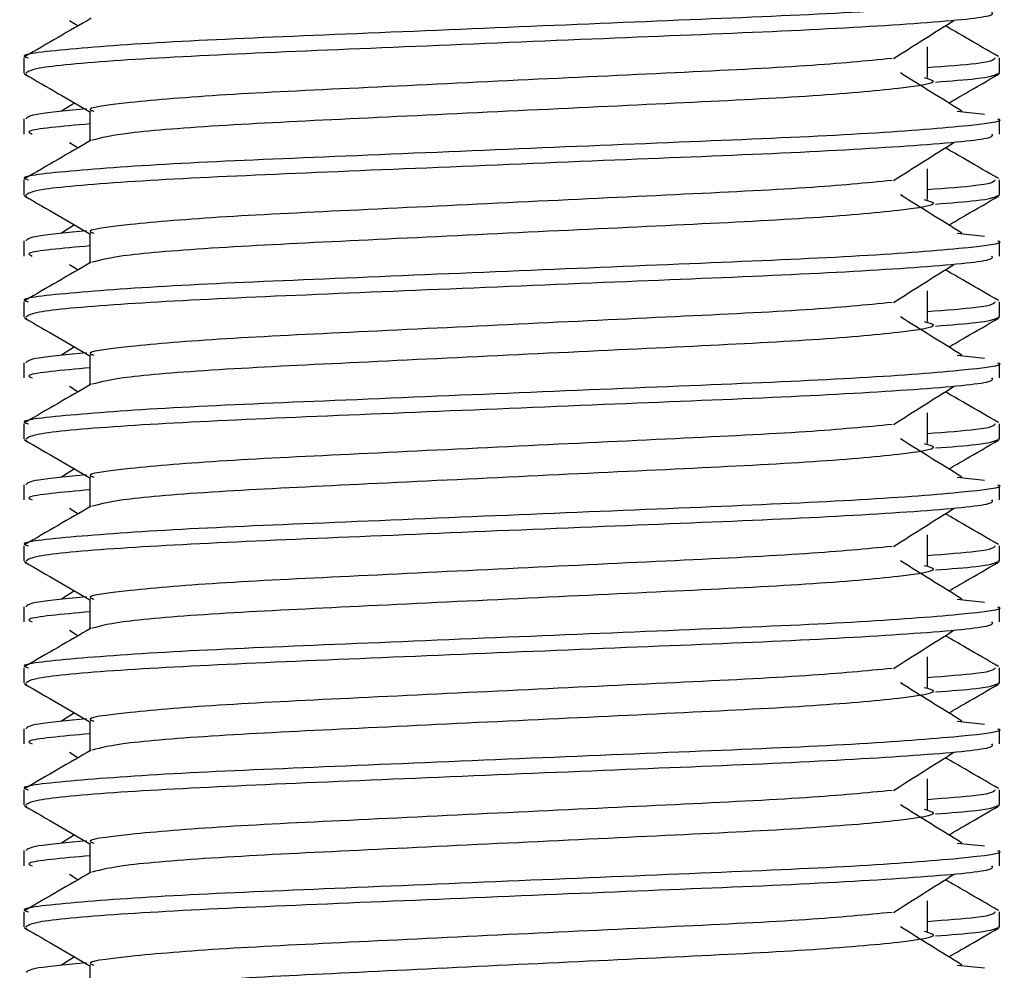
# Model space of a CAD drawing. Header units: millimetres. Extents: x 0 to 420, y 0 to 297.
# Tile 32 of 59: x 190.73 to 192.01, y 195.54 to 196.77. Entities that reach past the tile are written whole.
import ezdxf

# ---------------------------------------------------------------- set-up
doc = ezdxf.new("R2010")
doc.units = ezdxf.units.MM

msp = doc.modelspace()

# ---------------------------------------------------------------- linework, layer by layer
at = {"color": 7, "linetype": 'Continuous', "lineweight": 25}
for p, q in [((190.79737, 196.7696), (190.80857, 196.76254)), ((191.9092, 196.69559), (191.9092, 196.73511)), ((190.73825, 196.72106), (190.73825, 196.70137)), ((192.00276, 196.70137), (192.00276, 196.72106)), ((190.73863, 196.70053), (190.74183, 196.69981)), ((192, 196.70137), (192.00238, 196.70053)), ((190.80404, 196.66253), (190.78697, 196.65196)), ((190.82381, 196.65191), (190.82381, 196.6133)), ((191.94768, 196.65199), (191.98332, 196.64815)), ((190.73825, 196.64209), (190.73825, 196.62233)), ((192.00276, 196.62233), (192.00276, 196.64209)), ((190.79737, 196.61154), (190.80857, 196.60448)), ((191.9092, 196.53753), (191.9092, 196.57704)), ((190.73825, 196.563), (190.73825, 196.5433)), ((192.00276, 196.5433), (192.00276, 196.563)), ((190.73863, 196.54246), (190.74183, 196.54175)), ((192, 196.5433), (192.00238, 196.54246)), ((190.80404, 196.50447), (190.78697, 196.49389)), ((190.82381, 196.49384), (190.82381, 196.45524)), ((191.94768, 196.49393), (191.98332, 196.49009)), ((190.73825, 196.48403), (190.73825, 196.46427)), ((192.00276, 196.46427), (192.00276, 196.48403)), ((190.79737, 196.45348), (190.80857, 196.44642)), ((191.9092, 196.37946), (191.9092, 196.41898)), ((190.73825, 196.40494), (190.73825, 196.38524)), ((192.00276, 196.38524), (192.00276, 196.40494)), ((190.73863, 196.3844), (190.74183, 196.38369)), ((192, 196.38524), (192.00238, 196.3844)), ((190.80404, 196.34641), (190.78697, 196.33583)), ((190.73825, 196.32597), (190.73825, 196.30621)), ((190.82381, 196.33578), (190.82381, 196.29718)), ((191.94768, 196.33587), (191.98332, 196.33203)), ((192.00276, 196.30621), (192.00276, 196.32597)), ((190.79737, 196.29541), (190.80857, 196.28836)), ((191.9092, 196.2214), (191.9092, 196.26092)), ((190.73825, 196.24687), (190.73825, 196.22718)), ((192.00276, 196.22718), (192.00276, 196.24687)), ((190.73863, 196.22634), (190.74183, 196.22562)), ((192, 196.22718), (192.00238, 196.22634)), ((190.80404, 196.18834), (190.78697, 196.17777)), ((190.82381, 196.17772), (190.82381, 196.13911)), ((191.94768, 196.1778), (191.98332, 196.17396)), ((190.73825, 196.1679), (190.73825, 196.14814)), ((192.00276, 196.14814), (192.00276, 196.1679)), ((190.79737, 196.13735), (190.80857, 196.13029)), ((191.9092, 196.06334), (191.9092, 196.10285)), ((190.73825, 196.08881), (190.73825, 196.06911)), ((192.00276, 196.06911), (192.00276, 196.08881)), ((192, 196.06911), (192.00238, 196.06827)), ((190.73863, 196.06827), (190.74183, 196.06756)), ((190.80404, 196.03028), (190.78697, 196.0197)), ((190.82381, 196.01965), (190.82381, 195.98105)), ((191.94768, 196.01974), (191.98332, 196.0159)), ((190.73825, 196.00984), (190.73825, 195.99008)), ((192.00276, 195.99008), (192.00276, 196.00984)), ((190.79737, 195.97929), (190.80857, 195.97223)), ((191.9092, 195.90528), (191.9092, 195.94479)), ((190.73825, 195.93075), (190.73825, 195.91105)), ((192.00276, 195.91105), (192.00276, 195.93075)), ((190.73863, 195.91021), (190.74183, 195.9095)), ((192, 195.91105), (192.00238, 195.91021)), ((190.80404, 195.87222), (190.78697, 195.86164)), ((190.73825, 195.85178), (190.73825, 195.83202)), ((190.82381, 195.86159), (190.82381, 195.82299)), ((191.94768, 195.86168), (191.98332, 195.85784)), ((192.00276, 195.83202), (192.00276, 195.85178)), ((190.79737, 195.82122), (190.80857, 195.81417)), ((191.9092, 195.74721), (191.9092, 195.78673)), ((190.73825, 195.77268), (190.73825, 195.75299)), ((192.00276, 195.75299), (192.00276, 195.77268)), ((190.73863, 195.75215), (190.74183, 195.75143)), ((192, 195.75299), (192.00238, 195.75215)), ((190.80404, 195.71415), (190.78697, 195.70358)), ((190.82381, 195.70353), (190.82381, 195.66492)), ((191.94768, 195.70362), (191.98332, 195.69978)), ((190.73825, 195.69371), (190.73825, 195.67395)), ((192.00276, 195.67395), (192.00276, 195.69371)), ((190.79737, 195.66316), (190.80857, 195.6561)), ((191.9092, 195.58915), (191.9092, 195.62867)), ((190.73825, 195.61462), (190.73825, 195.59493)), ((192.00276, 195.59493), (192.00276, 195.61462)), ((190.73863, 195.59408), (190.74183, 195.59337)), ((192, 195.59493), (192.00238, 195.59408)), ((190.80404, 195.55609), (190.78697, 195.54552)), ((190.82381, 195.54547), (190.82381, 195.50686)), ((191.94768, 195.54555), (191.98332, 195.54171))]:
    msp.add_line(p, q, dxfattribs=at)
for points, knots in [([(192.00005, 196.80016), (192.00092, 196.79988), (192.01117, 196.79654), (191.95883, 196.79011), (191.82508, 196.77967), (191.61916, 196.77094), (191.37955, 196.76115), (191.13891, 196.75095), (190.92908, 196.74238), (190.79041, 196.73219), (190.72841, 196.72507), (190.74222, 196.72154), (190.74407, 196.72106)], [0, 0, 0, 0, 0.0110241, 0.1311888, 0.2546953, 0.3734373, 0.495237, 0.6181845, 0.7364377, 0.859358, 0.981202, 1, 1, 1, 1]), ([(190.82543, 196.7723), (190.81114, 196.76403), (190.78255, 196.74748), (190.75396, 196.73094), (190.73966, 196.72266)], [0, 0, 0, 0, 0.499935, 1, 1, 1, 1]), ([(191.99218, 196.78039), (191.99345, 196.7787), (191.99698, 196.77398), (191.90245, 196.7652), (191.731, 196.75538), (191.5043, 196.74667), (191.26011, 196.73625), (191.03052, 196.727), (190.85122, 196.71782), (190.75122, 196.70849), (190.7439, 196.70339), (190.74101, 196.70137)], [0, 0, 0, 0, 0.0687542, 0.1915913, 0.313424, 0.4320526, 0.5554842, 0.6757146, 0.7957061, 0.9191739, 1, 1, 1, 1]), ([(191.86515, 196.7201), (191.87822, 196.72835), (191.90434, 196.74485), (191.93054, 196.76135), (191.94364, 196.7696)], [0, 0, 0, 0, 0.4999896, 1, 1, 1, 1]), ([(192.00135, 196.72266), (191.98705, 196.73093), (191.96408, 196.74423), (191.94111, 196.75752), (191.93244, 196.76254)], [0, 0, 0, 0, 0.622406, 1, 1, 1, 1]), ([(191.86355, 196.72016), (191.83011, 196.71693), (191.76225, 196.71037), (191.58477, 196.70177), (191.37853, 196.692), (191.1702, 196.68179), (190.98883, 196.67323), (190.86889, 196.66304), (190.81528, 196.65591), (190.82728, 196.65237), (190.8289, 196.65189)], [0, 0, 0, 0, 0.1340309, 0.2719374, 0.4133992, 0.5561955, 0.6935339, 0.8362986, 0.9778119, 1, 1, 1, 1]), ([(191.99694, 196.72106), (191.99575, 196.71861), (191.99378, 196.71454), (191.93318, 196.70994), (191.9092, 196.70812)], [0, 0, 0, 0, 0.6042483, 1, 1, 1, 1]), ([(190.73953, 196.69986), (190.75382, 196.69159), (190.78192, 196.67534), (190.81001, 196.65908), (190.82381, 196.65109)], [0, 0, 0, 0, 0.5088672, 1, 1, 1, 1]), ([(191.90488, 196.69567), (191.91071, 196.69399), (191.92718, 196.68926), (191.88162, 196.68144), (191.76296, 196.671), (191.58564, 196.66227), (191.37844, 196.65249), (191.16966, 196.64228), (190.99101, 196.63373), (190.86201, 196.6236), (190.83832, 196.61728), (190.82675, 196.61419)], [0, 0, 0, 0, 0.0638066, 0.1803218, 0.300081, 0.415215, 0.5333173, 0.6525337, 0.7671935, 0.8863835, 1, 1, 1, 1]), ([(191.95404, 196.65196), (191.94072, 196.66021), (191.91408, 196.67671), (191.8875, 196.69321), (191.87421, 196.70146)], [0, 0, 0, 0, 0.5000108, 1, 1, 1, 1]), ([(191.99918, 196.69981), (191.99498, 196.69784), (191.98789, 196.6945), (191.93941, 196.69078), (191.91972, 196.68927)], [0, 0, 0, 0, 0.5937937, 1, 1, 1, 1]), ([(191.93697, 196.66253), (191.94418, 196.6667), (191.96568, 196.67915), (191.98719, 196.69159), (192.00148, 196.69986)], [0, 0, 0, 0, 0.3351873, 1, 1, 1, 1]), ([(190.8194, 196.6548), (190.79507, 196.65255), (190.74695, 196.64809), (190.74294, 196.64408), (190.74096, 196.64209)], [0, 0, 0, 0, 0.5055846, 1, 1, 1, 1]), ([(192.00005, 196.64209), (192.00092, 196.64181), (192.01117, 196.63847), (191.95883, 196.63204), (191.82508, 196.6216), (191.61916, 196.61288), (191.37955, 196.60309), (191.13891, 196.59288), (190.92908, 196.58432), (190.79041, 196.57412), (190.72841, 196.56701), (190.74222, 196.56347), (190.74407, 196.563)], [0, 0, 0, 0, 0.0110241, 0.1311888, 0.2546953, 0.3734373, 0.495237, 0.6181845, 0.7364377, 0.859358, 0.981202, 1, 1, 1, 1]), ([(190.82381, 196.63545), (190.78794, 196.63223), (190.73671, 196.62763), (190.74603, 196.62355), (190.74883, 196.62233)], [0, 0, 0, 0, 0.7002075, 1, 1, 1, 1]), ([(191.99218, 196.62233), (191.99345, 196.62064), (191.99698, 196.61592), (191.90245, 196.60714), (191.731, 196.59732), (191.5043, 196.58861), (191.26011, 196.57819), (191.03052, 196.56893), (190.85122, 196.55975), (190.75122, 196.55043), (190.7439, 196.54532), (190.74101, 196.5433)], [0, 0, 0, 0, 0.0687542, 0.1915913, 0.313424, 0.4320526, 0.5554842, 0.6757146, 0.7957061, 0.9191739, 1, 1, 1, 1]), ([(190.82543, 196.61424), (190.81114, 196.60597), (190.78255, 196.58942), (190.75396, 196.57287), (190.73966, 196.5646)], [0, 0, 0, 0, 0.499935, 1, 1, 1, 1]), ([(191.86515, 196.56204), (191.87822, 196.57029), (191.90434, 196.58679), (191.93054, 196.60329), (191.94364, 196.61154)], [0, 0, 0, 0, 0.4999896, 1, 1, 1, 1]), ([(192.00135, 196.5646), (191.98705, 196.57287), (191.96408, 196.58616), (191.94111, 196.59946), (191.93244, 196.60448)], [0, 0, 0, 0, 0.622406, 1, 1, 1, 1]), ([(191.86355, 196.5621), (191.83011, 196.55886), (191.76225, 196.5523), (191.58477, 196.54371), (191.37853, 196.53394), (191.1702, 196.52373), (190.98883, 196.51516), (190.86889, 196.50497), (190.81528, 196.49785), (190.82728, 196.4943), (190.8289, 196.49382)], [0, 0, 0, 0, 0.1340309, 0.2719374, 0.4133992, 0.5561955, 0.6935339, 0.8362986, 0.9778119, 1, 1, 1, 1]), ([(191.99694, 196.563), (191.99575, 196.56054), (191.99378, 196.55648), (191.93318, 196.55188), (191.9092, 196.55006)], [0, 0, 0, 0, 0.6042483, 1, 1, 1, 1]), ([(190.73953, 196.5418), (190.75382, 196.53353), (190.78192, 196.51727), (190.81001, 196.50101), (190.82381, 196.49303)], [0, 0, 0, 0, 0.5088672, 1, 1, 1, 1]), ([(191.95404, 196.49389), (191.94072, 196.50214), (191.91408, 196.51864), (191.8875, 196.53515), (191.87421, 196.5434)], [0, 0, 0, 0, 0.5000108, 1, 1, 1, 1]), ([(191.99918, 196.54175), (191.99498, 196.53977), (191.98789, 196.53644), (191.93941, 196.53272), (191.91972, 196.5312)], [0, 0, 0, 0, 0.5937937, 1, 1, 1, 1]), ([(191.93697, 196.50447), (191.94418, 196.50864), (191.96568, 196.52109), (191.98719, 196.53353), (192.00148, 196.5418)], [0, 0, 0, 0, 0.3351873, 1, 1, 1, 1]), ([(191.90488, 196.53761), (191.91071, 196.53593), (191.92718, 196.53119), (191.88162, 196.52337), (191.76296, 196.51294), (191.58564, 196.50421), (191.37844, 196.49442), (191.16966, 196.48421), (190.99101, 196.47566), (190.86201, 196.46553), (190.83832, 196.45921), (190.82675, 196.45613)], [0, 0, 0, 0, 0.06380663, 0.18032175, 0.30008096, 0.41521504, 0.53331731, 0.65253371, 0.76719347, 0.88638352, 1, 1, 1, 1]), ([(190.8194, 196.49674), (190.79507, 196.49449), (190.74695, 196.49003), (190.74294, 196.48601), (190.74096, 196.48403)], [0, 0, 0, 0, 0.5055846, 1, 1, 1, 1]), ([(192.00005, 196.48403), (192.00092, 196.48375), (192.01117, 196.48041), (191.95883, 196.47398), (191.82508, 196.46354), (191.61916, 196.45481), (191.37955, 196.44503), (191.13891, 196.43482), (190.92908, 196.42625), (190.79041, 196.41606), (190.72841, 196.40895), (190.74222, 196.40541), (190.74407, 196.40494)], [0, 0, 0, 0, 0.0110241, 0.1311888, 0.2546953, 0.3734373, 0.495237, 0.6181845, 0.7364377, 0.859358, 0.981202, 1, 1, 1, 1]), ([(190.82381, 196.47739), (190.78794, 196.47417), (190.73671, 196.46957), (190.74603, 196.46549), (190.74883, 196.46427)], [0, 0, 0, 0, 0.7002075, 1, 1, 1, 1]), ([(191.99218, 196.46427), (191.99345, 196.46257), (191.99698, 196.45786), (191.90245, 196.44908), (191.731, 196.43926), (191.5043, 196.43055), (191.26011, 196.42012), (191.03052, 196.41087), (190.85122, 196.40169), (190.75122, 196.39236), (190.7439, 196.38726), (190.74101, 196.38524)], [0, 0, 0, 0, 0.0687542, 0.1915913, 0.313424, 0.4320526, 0.5554842, 0.6757146, 0.7957061, 0.9191739, 1, 1, 1, 1]), ([(190.82543, 196.45618), (190.81114, 196.4479), (190.78255, 196.43135), (190.75396, 196.41481), (190.73966, 196.40654)], [0, 0, 0, 0, 0.499935, 1, 1, 1, 1]), ([(191.86515, 196.40398), (191.87822, 196.41223), (191.90434, 196.42873), (191.93054, 196.44523), (191.94364, 196.45348)], [0, 0, 0, 0, 0.49998964, 1, 1, 1, 1]), ([(192.00135, 196.40654), (191.98705, 196.41481), (191.96408, 196.4281), (191.94111, 196.4414), (191.93244, 196.44642)], [0, 0, 0, 0, 0.622406, 1, 1, 1, 1]), ([(191.86355, 196.40404), (191.83011, 196.4008), (191.76225, 196.39424), (191.58477, 196.38565), (191.37853, 196.37588), (191.1702, 196.36567), (190.98883, 196.3571), (190.86889, 196.34691), (190.81528, 196.33979), (190.82728, 196.33624), (190.8289, 196.33576)], [0, 0, 0, 0, 0.1340309, 0.2719374, 0.4133992, 0.5561955, 0.6935339, 0.8362986, 0.9778119, 1, 1, 1, 1]), ([(191.99694, 196.40494), (191.99575, 196.40248), (191.99378, 196.39841), (191.93318, 196.39382), (191.9092, 196.392)], [0, 0, 0, 0, 0.6042483, 1, 1, 1, 1]), ([(190.73953, 196.38374), (190.75382, 196.37546), (190.78192, 196.35921), (190.81001, 196.34295), (190.82381, 196.33496)], [0, 0, 0, 0, 0.5088672, 1, 1, 1, 1]), ([(191.90488, 196.37954), (191.91071, 196.37787), (191.92718, 196.37313), (191.88162, 196.36531), (191.76296, 196.35487), (191.58564, 196.34614), (191.37844, 196.33636), (191.16966, 196.32615), (190.99101, 196.3176), (190.86201, 196.30747), (190.83832, 196.30115), (190.82675, 196.29806)], [0, 0, 0, 0, 0.0638066, 0.1803218, 0.300081, 0.415215, 0.5333173, 0.6525337, 0.7671935, 0.8863835, 1, 1, 1, 1]), ([(191.95404, 196.33583), (191.94072, 196.34408), (191.91408, 196.36058), (191.8875, 196.37708), (191.87421, 196.38533)], [0, 0, 0, 0, 0.5000108, 1, 1, 1, 1]), ([(191.99918, 196.38369), (191.99498, 196.38171), (191.98789, 196.37838), (191.93941, 196.37465), (191.91972, 196.37314)], [0, 0, 0, 0, 0.5937937, 1, 1, 1, 1]), ([(191.93697, 196.34641), (191.94418, 196.35058), (191.96568, 196.36302), (191.98719, 196.37546), (192.00148, 196.38374)], [0, 0, 0, 0, 0.3351873, 1, 1, 1, 1]), ([(190.8194, 196.33868), (190.79507, 196.33642), (190.74695, 196.33196), (190.74294, 196.32795), (190.74096, 196.32597)], [0, 0, 0, 0, 0.5055846, 1, 1, 1, 1]), ([(192.00005, 196.32597), (192.00092, 196.32569), (192.01117, 196.32235), (191.95883, 196.31592), (191.82508, 196.30548), (191.61916, 196.29675), (191.37955, 196.28696), (191.13891, 196.27676), (190.92908, 196.26819), (190.79041, 196.258), (190.72841, 196.25088), (190.74222, 196.24735), (190.74407, 196.24687)], [0, 0, 0, 0, 0.0110241, 0.1311888, 0.2546953, 0.3734373, 0.495237, 0.6181845, 0.7364377, 0.859358, 0.981202, 1, 1, 1, 1]), ([(190.82381, 196.31933), (190.78794, 196.31611), (190.73671, 196.3115), (190.74603, 196.30743), (190.74883, 196.30621)], [0, 0, 0, 0, 0.7002075, 1, 1, 1, 1]), ([(191.99218, 196.30621), (191.99345, 196.30451), (191.99698, 196.29979), (191.90245, 196.29102), (191.731, 196.28119), (191.5043, 196.27248), (191.26011, 196.26206), (191.03052, 196.25281), (190.85122, 196.24363), (190.75122, 196.2343), (190.7439, 196.2292), (190.74101, 196.22718)], [0, 0, 0, 0, 0.06875415, 0.19159131, 0.31342403, 0.43205259, 0.55548424, 0.67571462, 0.79570609, 0.91917386, 1, 1, 1, 1]), ([(190.82543, 196.29811), (190.81114, 196.28984), (190.78255, 196.27329), (190.75396, 196.25675), (190.73966, 196.24847)], [0, 0, 0, 0, 0.499935, 1, 1, 1, 1]), ([(191.86515, 196.24591), (191.87822, 196.25416), (191.90434, 196.27066), (191.93054, 196.28716), (191.94364, 196.29541)], [0, 0, 0, 0, 0.4999896, 1, 1, 1, 1]), ([(192.00135, 196.24847), (191.98705, 196.25675), (191.96408, 196.27004), (191.94111, 196.28333), (191.93244, 196.28836)], [0, 0, 0, 0, 0.622406, 1, 1, 1, 1]), ([(191.86355, 196.24597), (191.83011, 196.24274), (191.76225, 196.23618), (191.58477, 196.22758), (191.37853, 196.21781), (191.1702, 196.20761), (190.98883, 196.19904), (190.86889, 196.18885), (190.81528, 196.18172), (190.82728, 196.17818), (190.8289, 196.1777)], [0, 0, 0, 0, 0.1340309, 0.2719374, 0.4133992, 0.5561955, 0.6935339, 0.8362986, 0.9778119, 1, 1, 1, 1]), ([(191.99694, 196.24687), (191.99575, 196.24442), (191.99378, 196.24035), (191.93318, 196.23575), (191.9092, 196.23393)], [0, 0, 0, 0, 0.6042483, 1, 1, 1, 1]), ([(190.73953, 196.22567), (190.75382, 196.2174), (190.78192, 196.20115), (190.81001, 196.18489), (190.82381, 196.1769)], [0, 0, 0, 0, 0.5088672, 1, 1, 1, 1]), ([(191.95404, 196.17777), (191.94072, 196.18602), (191.91408, 196.20252), (191.8875, 196.21902), (191.87421, 196.22727)], [0, 0, 0, 0, 0.5000108, 1, 1, 1, 1]), ([(191.99918, 196.22562), (191.99498, 196.22365), (191.98789, 196.22032), (191.93941, 196.21659), (191.91972, 196.21508)], [0, 0, 0, 0, 0.5937937, 1, 1, 1, 1]), ([(191.93697, 196.18834), (191.94418, 196.19251), (191.96568, 196.20496), (191.98719, 196.2174), (192.00148, 196.22567)], [0, 0, 0, 0, 0.3351873, 1, 1, 1, 1]), ([(191.90488, 196.22148), (191.91071, 196.2198), (191.92718, 196.21507), (191.88162, 196.20725), (191.76296, 196.19681), (191.58564, 196.18808), (191.37844, 196.1783), (191.16966, 196.16809), (190.99101, 196.15954), (190.86201, 196.14941), (190.83832, 196.14309), (190.82675, 196.14)], [0, 0, 0, 0, 0.06380663, 0.18032175, 0.30008096, 0.41521504, 0.53331731, 0.65253371, 0.76719347, 0.88638352, 1, 1, 1, 1]), ([(190.8194, 196.18061), (190.79507, 196.17836), (190.74695, 196.1739), (190.74294, 196.16989), (190.74096, 196.1679)], [0, 0, 0, 0, 0.5055846, 1, 1, 1, 1]), ([(192.00005, 196.1679), (192.00092, 196.16762), (192.01117, 196.16428), (191.95883, 196.15785), (191.82508, 196.14741), (191.61916, 196.13869), (191.37955, 196.1289), (191.13891, 196.1187), (190.92908, 196.11013), (190.79041, 196.09994), (190.72841, 196.09282), (190.74222, 196.08928), (190.74407, 196.08881)], [0, 0, 0, 0, 0.0110241, 0.1311888, 0.2546953, 0.3734373, 0.495237, 0.6181845, 0.7364377, 0.859358, 0.981202, 1, 1, 1, 1]), ([(190.82381, 196.16127), (190.78794, 196.15804), (190.73671, 196.15344), (190.74603, 196.14936), (190.74883, 196.14814)], [0, 0, 0, 0, 0.7002075, 1, 1, 1, 1]), ([(191.99218, 196.14814), (191.99345, 196.14645), (191.99698, 196.14173), (191.90245, 196.13295), (191.731, 196.12313), (191.5043, 196.11442), (191.26011, 196.104), (191.03052, 196.09474), (190.85122, 196.08556), (190.75122, 196.07624), (190.7439, 196.07113), (190.74101, 196.06911)], [0, 0, 0, 0, 0.0687542, 0.1915913, 0.313424, 0.4320526, 0.5554842, 0.6757146, 0.7957061, 0.9191739, 1, 1, 1, 1]), ([(190.82543, 196.14005), (190.81114, 196.13178), (190.78255, 196.11523), (190.75396, 196.09868), (190.73966, 196.09041)], [0, 0, 0, 0, 0.499935, 1, 1, 1, 1]), ([(191.86515, 196.08785), (191.87822, 196.0961), (191.90434, 196.1126), (191.93054, 196.1291), (191.94364, 196.13735)], [0, 0, 0, 0, 0.4999896, 1, 1, 1, 1]), ([(192.00135, 196.09041), (191.98705, 196.09868), (191.96408, 196.11197), (191.94111, 196.12527), (191.93244, 196.13029)], [0, 0, 0, 0, 0.622406, 1, 1, 1, 1]), ([(191.86355, 196.08791), (191.83011, 196.08468), (191.76225, 196.07811), (191.58477, 196.06952), (191.37853, 196.05975), (191.1702, 196.04954), (190.98883, 196.04097), (190.86889, 196.03078), (190.81528, 196.02366), (190.82728, 196.02011), (190.8289, 196.01963)], [0, 0, 0, 0, 0.1340309, 0.2719374, 0.4133992, 0.5561955, 0.6935339, 0.8362986, 0.9778119, 1, 1, 1, 1]), ([(191.99694, 196.08881), (191.99575, 196.08635), (191.99378, 196.08229), (191.93318, 196.07769), (191.9092, 196.07587)], [0, 0, 0, 0, 0.6042483, 1, 1, 1, 1]), ([(191.95404, 196.0197), (191.94072, 196.02795), (191.91408, 196.04446), (191.8875, 196.06096), (191.87421, 196.06921)], [0, 0, 0, 0, 0.5000108, 1, 1, 1, 1]), ([(190.73953, 196.06761), (190.75382, 196.05934), (190.78192, 196.04308), (190.81001, 196.02682), (190.82381, 196.01884)], [0, 0, 0, 0, 0.5088672, 1, 1, 1, 1]), ([(191.90488, 196.06342), (191.91071, 196.06174), (191.92718, 196.05701), (191.88162, 196.04918), (191.76296, 196.03875), (191.58564, 196.03002), (191.37844, 196.02023), (191.16966, 196.01002), (190.99101, 196.00147), (190.86201, 195.99134), (190.83832, 195.98502), (190.82675, 195.98194)], [0, 0, 0, 0, 0.0638066, 0.1803218, 0.300081, 0.415215, 0.5333173, 0.6525337, 0.7671935, 0.8863835, 1, 1, 1, 1]), ([(191.99918, 196.06756), (191.99498, 196.06558), (191.98789, 196.06225), (191.93941, 196.05853), (191.91972, 196.05701)], [0, 0, 0, 0, 0.5937937, 1, 1, 1, 1]), ([(191.93697, 196.03028), (191.94418, 196.03445), (191.96568, 196.0469), (191.98719, 196.05934), (192.00148, 196.06761)], [0, 0, 0, 0, 0.3351873, 1, 1, 1, 1]), ([(190.8194, 196.02255), (190.79507, 196.0203), (190.74695, 196.01584), (190.74294, 196.01182), (190.74096, 196.00984)], [0, 0, 0, 0, 0.5055846, 1, 1, 1, 1]), ([(192.00005, 196.00984), (192.00092, 196.00956), (192.01117, 196.00622), (191.95883, 195.99979), (191.82508, 195.98935), (191.61916, 195.98062), (191.37955, 195.97084), (191.13891, 195.96063), (190.92908, 195.95206), (190.79041, 195.94187), (190.72841, 195.93476), (190.74222, 195.93122), (190.74407, 195.93075)], [0, 0, 0, 0, 0.0110241, 0.1311888, 0.2546953, 0.3734373, 0.495237, 0.6181845, 0.7364377, 0.859358, 0.981202, 1, 1, 1, 1]), ([(190.82381, 196.0032), (190.78794, 195.99998), (190.73671, 195.99538), (190.74603, 195.9913), (190.74883, 195.99008)], [0, 0, 0, 0, 0.7002075, 1, 1, 1, 1]), ([(190.82543, 195.98199), (190.81114, 195.97371), (190.78255, 195.95716), (190.75396, 195.94062), (190.73966, 195.93235)], [0, 0, 0, 0, 0.499935, 1, 1, 1, 1]), ([(191.99218, 195.99008), (191.99345, 195.98839), (191.99698, 195.98367), (191.90245, 195.97489), (191.731, 195.96507), (191.5043, 195.95636), (191.26011, 195.94593), (191.03052, 195.93668), (190.85122, 195.9275), (190.75122, 195.91817), (190.7439, 195.91307), (190.74101, 195.91105)], [0, 0, 0, 0, 0.0687542, 0.1915913, 0.313424, 0.4320526, 0.5554842, 0.6757146, 0.7957061, 0.9191739, 1, 1, 1, 1]), ([(191.86515, 195.92979), (191.87822, 195.93804), (191.90434, 195.95454), (191.93054, 195.97104), (191.94364, 195.97929)], [0, 0, 0, 0, 0.4999896, 1, 1, 1, 1]), ([(192.00135, 195.93235), (191.98705, 195.94062), (191.96408, 195.95391), (191.94111, 195.96721), (191.93244, 195.97223)], [0, 0, 0, 0, 0.622406, 1, 1, 1, 1]), ([(191.86355, 195.92985), (191.83011, 195.92661), (191.76225, 195.92005), (191.58477, 195.91146), (191.37853, 195.90169), (191.1702, 195.89148), (190.98883, 195.88291), (190.86889, 195.87272), (190.81528, 195.8656), (190.82728, 195.86205), (190.8289, 195.86157)], [0, 0, 0, 0, 0.1340309, 0.2719374, 0.4133992, 0.5561955, 0.6935339, 0.8362986, 0.9778119, 1, 1, 1, 1]), ([(191.99694, 195.93075), (191.99575, 195.92829), (191.99378, 195.92422), (191.93318, 195.91963), (191.9092, 195.91781)], [0, 0, 0, 0, 0.6042483, 1, 1, 1, 1]), ([(190.73953, 195.90955), (190.75382, 195.90128), (190.78192, 195.88502), (190.81001, 195.86876), (190.82381, 195.86077)], [0, 0, 0, 0, 0.5088672, 1, 1, 1, 1]), ([(191.90488, 195.90535), (191.91071, 195.90368), (191.92718, 195.89894), (191.88162, 195.89112), (191.76296, 195.88068), (191.58564, 195.87195), (191.37844, 195.86217), (191.16966, 195.85196), (190.99101, 195.84341), (190.86201, 195.83328), (190.83832, 195.82696), (190.82675, 195.82388)], [0, 0, 0, 0, 0.0638066, 0.1803218, 0.300081, 0.415215, 0.5333173, 0.6525337, 0.7671935, 0.8863835, 1, 1, 1, 1]), ([(191.95404, 195.86164), (191.94072, 195.86989), (191.91408, 195.88639), (191.8875, 195.90289), (191.87421, 195.91114)], [0, 0, 0, 0, 0.5000108, 1, 1, 1, 1]), ([(191.99918, 195.9095), (191.99498, 195.90752), (191.98789, 195.90419), (191.93941, 195.90046), (191.91972, 195.89895)], [0, 0, 0, 0, 0.5937937, 1, 1, 1, 1]), ([(191.93697, 195.87222), (191.94418, 195.87639), (191.96568, 195.88883), (191.98719, 195.90128), (192.00148, 195.90955)], [0, 0, 0, 0, 0.3351873, 1, 1, 1, 1]), ([(190.8194, 195.86449), (190.79507, 195.86223), (190.74695, 195.85777), (190.74294, 195.85376), (190.74096, 195.85178)], [0, 0, 0, 0, 0.5055846, 1, 1, 1, 1]), ([(192.00005, 195.85178), (192.00092, 195.8515), (192.01117, 195.84816), (191.95883, 195.84173), (191.82508, 195.83129), (191.61916, 195.82256), (191.37955, 195.81277), (191.13891, 195.80257), (190.92908, 195.794), (190.79041, 195.78381), (190.72841, 195.77669), (190.74222, 195.77316), (190.74407, 195.77268)], [0, 0, 0, 0, 0.0110241, 0.1311888, 0.2546953, 0.3734373, 0.495237, 0.6181845, 0.7364377, 0.859358, 0.981202, 1, 1, 1, 1]), ([(190.82381, 195.84514), (190.78794, 195.84192), (190.73671, 195.83731), (190.74603, 195.83324), (190.74883, 195.83202)], [0, 0, 0, 0, 0.7002075, 1, 1, 1, 1]), ([(191.99218, 195.83202), (191.99345, 195.83032), (191.99698, 195.8256), (191.90245, 195.81683), (191.731, 195.807), (191.5043, 195.79829), (191.26011, 195.78787), (191.03052, 195.77862), (190.85122, 195.76944), (190.75122, 195.76011), (190.7439, 195.75501), (190.74101, 195.75299)], [0, 0, 0, 0, 0.0687542, 0.1915913, 0.313424, 0.4320526, 0.5554842, 0.6757146, 0.7957061, 0.9191739, 1, 1, 1, 1]), ([(190.82543, 195.82392), (190.81114, 195.81565), (190.78255, 195.7991), (190.75396, 195.78256), (190.73966, 195.77428)], [0, 0, 0, 0, 0.499935, 1, 1, 1, 1]), ([(191.86515, 195.77172), (191.87822, 195.77997), (191.90434, 195.79647), (191.93054, 195.81297), (191.94364, 195.82122)], [0, 0, 0, 0, 0.4999896, 1, 1, 1, 1]), ([(192.00135, 195.77428), (191.98705, 195.78256), (191.96408, 195.79585), (191.94111, 195.80914), (191.93244, 195.81417)], [0, 0, 0, 0, 0.622406, 1, 1, 1, 1]), ([(191.86355, 195.77178), (191.83011, 195.76855), (191.76225, 195.76199), (191.58477, 195.75339), (191.37853, 195.74362), (191.1702, 195.73342), (190.98883, 195.72485), (190.86889, 195.71466), (190.81528, 195.70753), (190.82728, 195.70399), (190.8289, 195.70351)], [0, 0, 0, 0, 0.1340309, 0.2719374, 0.4133992, 0.5561955, 0.6935339, 0.8362986, 0.9778119, 1, 1, 1, 1]), ([(191.99694, 195.77268), (191.99575, 195.77023), (191.99378, 195.76616), (191.93318, 195.76156), (191.9092, 195.75975)], [0, 0, 0, 0, 0.6042483, 1, 1, 1, 1]), ([(190.73953, 195.75148), (190.75382, 195.74321), (190.78192, 195.72696), (190.81001, 195.7107), (190.82381, 195.70271)], [0, 0, 0, 0, 0.50886722, 1, 1, 1, 1]), ([(191.95404, 195.70358), (191.94072, 195.71183), (191.91408, 195.72833), (191.8875, 195.74483), (191.87421, 195.75308)], [0, 0, 0, 0, 0.5000108, 1, 1, 1, 1]), ([(191.99918, 195.75143), (191.99498, 195.74946), (191.98789, 195.74613), (191.93941, 195.7424), (191.91972, 195.74089)], [0, 0, 0, 0, 0.5937937, 1, 1, 1, 1]), ([(191.93697, 195.71415), (191.94418, 195.71833), (191.96568, 195.73077), (191.98719, 195.74321), (192.00148, 195.75148)], [0, 0, 0, 0, 0.3351873, 1, 1, 1, 1]), ([(191.90488, 195.74729), (191.91071, 195.74561), (191.92718, 195.74088), (191.88162, 195.73306), (191.76296, 195.72262), (191.58564, 195.71389), (191.37844, 195.70411), (191.16966, 195.6939), (190.99101, 195.68535), (190.86201, 195.67522), (190.83832, 195.6689), (190.82675, 195.66581)], [0, 0, 0, 0, 0.0638066, 0.1803218, 0.300081, 0.415215, 0.5333173, 0.6525337, 0.7671935, 0.8863835, 1, 1, 1, 1]), ([(190.8194, 195.70642), (190.79507, 195.70417), (190.74695, 195.69971), (190.74294, 195.6957), (190.74096, 195.69371)], [0, 0, 0, 0, 0.5055846, 1, 1, 1, 1]), ([(192.00005, 195.69371), (192.00092, 195.69343), (192.01117, 195.6901), (191.95883, 195.68366), (191.82508, 195.67323), (191.61916, 195.6645), (191.37955, 195.65471), (191.13891, 195.64451), (190.92908, 195.63594), (190.79041, 195.62575), (190.72841, 195.61863), (190.74222, 195.61509), (190.74407, 195.61462)], [0, 0, 0, 0, 0.0110241, 0.1311888, 0.2546953, 0.3734373, 0.495237, 0.6181845, 0.7364377, 0.859358, 0.981202, 1, 1, 1, 1]), ([(190.82381, 195.68708), (190.78794, 195.68385), (190.73671, 195.67925), (190.74603, 195.67517), (190.74883, 195.67395)], [0, 0, 0, 0, 0.7002075, 1, 1, 1, 1]), ([(191.99218, 195.67395), (191.99345, 195.67226), (191.99698, 195.66754), (191.90245, 195.65876), (191.731, 195.64894), (191.5043, 195.64023), (191.26011, 195.62981), (191.03052, 195.62055), (190.85122, 195.61137), (190.75122, 195.60205), (190.7439, 195.59694), (190.74101, 195.59493)], [0, 0, 0, 0, 0.0687542, 0.1915913, 0.313424, 0.4320526, 0.5554842, 0.6757146, 0.7957061, 0.9191739, 1, 1, 1, 1]), ([(190.82543, 195.66586), (190.81114, 195.65759), (190.78255, 195.64104), (190.75396, 195.62449), (190.73966, 195.61622)], [0, 0, 0, 0, 0.499935, 1, 1, 1, 1]), ([(191.86515, 195.61366), (191.87822, 195.62191), (191.90434, 195.63841), (191.93054, 195.65491), (191.94364, 195.66316)], [0, 0, 0, 0, 0.49998964, 1, 1, 1, 1]), ([(192.00135, 195.61622), (191.98705, 195.62449), (191.96408, 195.63778), (191.94111, 195.65108), (191.93244, 195.6561)], [0, 0, 0, 0, 0.622406, 1, 1, 1, 1]), ([(191.86355, 195.61372), (191.83011, 195.61049), (191.76225, 195.60393), (191.58477, 195.59533), (191.37853, 195.58556), (191.1702, 195.57535), (190.98883, 195.56679), (190.86889, 195.55659), (190.81528, 195.54947), (190.82728, 195.54593), (190.8289, 195.54545)], [0, 0, 0, 0, 0.1340309, 0.2719374, 0.4133992, 0.5561955, 0.6935339, 0.8362986, 0.9778119, 1, 1, 1, 1]), ([(191.99694, 195.61462), (191.99575, 195.61216), (191.99378, 195.6081), (191.93318, 195.6035), (191.9092, 195.60168)], [0, 0, 0, 0, 0.6042483, 1, 1, 1, 1]), ([(190.73953, 195.59342), (190.75382, 195.58515), (190.78192, 195.5689), (190.81001, 195.55263), (190.82381, 195.54465)], [0, 0, 0, 0, 0.5088672, 1, 1, 1, 1]), ([(191.90488, 195.58923), (191.91071, 195.58755), (191.92718, 195.58282), (191.88162, 195.57499), (191.76296, 195.56456), (191.58564, 195.55583), (191.37844, 195.54604), (191.16966, 195.53583), (190.99101, 195.52728), (190.86201, 195.51715), (190.83832, 195.51083), (190.82675, 195.50775)], [0, 0, 0, 0, 0.0638066, 0.1803218, 0.300081, 0.415215, 0.5333173, 0.6525337, 0.7671935, 0.8863835, 1, 1, 1, 1]), ([(191.95404, 195.54552), (191.94072, 195.55377), (191.91408, 195.57027), (191.8875, 195.58677), (191.87421, 195.59502)], [0, 0, 0, 0, 0.5000108, 1, 1, 1, 1]), ([(191.99918, 195.59337), (191.99498, 195.59139), (191.98789, 195.58806), (191.93941, 195.58434), (191.91972, 195.58282)], [0, 0, 0, 0, 0.5937937, 1, 1, 1, 1]), ([(191.93697, 195.55609), (191.94418, 195.56026), (191.96568, 195.57271), (191.98719, 195.58515), (192.00148, 195.59342)], [0, 0, 0, 0, 0.3351873, 1, 1, 1, 1]), ([(190.8194, 195.54836), (190.79507, 195.54611), (190.74695, 195.54165), (190.74294, 195.53764), (190.74096, 195.53565)], [0, 0, 0, 0, 0.5055846, 1, 1, 1, 1])]:
    msp.add_open_spline(points, degree=3, knots=knots, dxfattribs=at)

doc.saveas('drawing.dxf')
